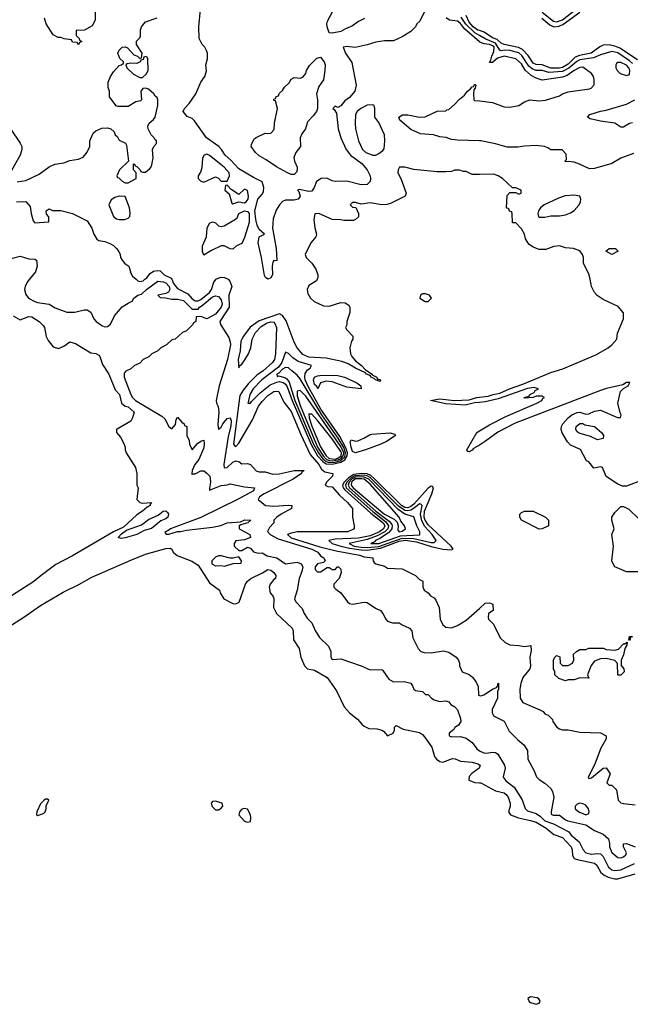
# Model space of a CAD drawing. Header units: inches. Extents: x 2668334 to 2765628, y 828034 to 955234.
# Tile 5 of 218: x 2686847 to 2691036, y 845031 to 851779. Entities that reach past the tile are written whole.
import ezdxf

# ---------------------------------------------------------------- set-up
doc = ezdxf.new("R2010")
doc.units = ezdxf.units.IN
doc.header["$MEASUREMENT"] = 0
for name, color, linetype in [('C6884', 7, 'Continuous'), ('C6885', 7, 'Continuous'), ('C6894', 7, 'Continuous'), ('C6895', 7, 'Continuous')]:
    doc.layers.add(name, color=color, linetype=linetype)

msp = doc.modelspace()

# ---------------------------------------------------------------- linework, layer by layer
at = {"layer": 'C6884', "color": 4}
for points, elevation in [([(2686914.3, 850000), (2686898.7, 849981.3), (2686883.8, 849950), (2686880.4, 849930), (2686890, 849896), (2686907.7, 849870), (2686950, 849847.3), (2686970, 849840.7), (2687050, 849830.4), (2687090, 849803.8), (2687170, 849774.9), (2687225.1, 849774.9), (2687290, 849790.6), (2687310.6, 849790.6), (2687333.7, 849773.7), (2687354.8, 849730), (2687371, 849710), (2687410, 849682.8), (2687430, 849674.8), (2687450, 849676), (2687470, 849691.3), (2687498, 849750), (2687549.7, 849810.3), (2687590, 849837.3), (2687618, 849850), (2687628.7, 849870), (2687658, 849890), (2687682, 849898), (2687717.2, 849930), (2687793.4, 849986.6), (2687830, 849983.6), (2687850, 849975.2), (2687872.4, 849950), (2687875.8, 849930), (2687868.1, 849911.9), (2687850, 849902), (2687794, 849890), (2687810, 849874), (2687847.3, 849872.7), (2687890, 849862.8), (2687930, 849862.8), (2687970, 849854), (2688030, 849796), (2688070, 849796), (2688079.3, 849810), (2688099.5, 849820.5), (2688170, 849878.7), (2688190, 849885.5), (2688210, 849882), (2688230, 849858.8), (2688235.6, 849830), (2688228.4, 849810), (2688190, 849760.7), (2688130, 849728), (2688090, 849746), (2688058, 849742), (2688054, 849710), (2688038, 849702), (2688034, 849690), (2687990, 849646), (2687963.6, 849636.4), (2687914, 849590), (2687890, 849586), (2687854, 849550), (2687814, 849530), (2687794, 849510), (2687754, 849490), (2687731.6, 849468.4), (2687694, 849450), (2687670, 849426), (2687634, 849410), (2687610, 849386), (2687574, 849370), (2687563.6, 849356.4), (2687562.8, 849330), (2687610, 849211), (2687620.4, 849190), (2687640.5, 849170), (2687822, 849062), (2687842.5, 849042.5), (2687870, 848992), (2687890, 848974), (2687916.4, 849003.6), (2687920.4, 849039.6), (2687930, 849054), (2687959.6, 849019.6), (2687974, 849010), (2687978, 848998), (2687994, 848990), (2687994, 848930), (2688010, 848894), (2688011.3, 848870), (2688030, 848832), (2688066.2, 848873.8), (2688090, 848890.8), (2688110, 848898), (2688113.4, 848873.4), (2688110, 848845.2), (2688074.9, 848765.1), (2688047.7, 848730), (2688030.8, 848690), (2688027.3, 848667.3), (2688030, 848662), (2688034, 848666), (2688050, 848665.5), (2688090, 848687.7), (2688110, 848686.8), (2688130.6, 848670.6), (2688150.4, 848650.4), (2688154.4, 848634.4), (2688156.4, 848610), (2688148.3, 848568.3), (2688150, 848554), (2688230, 848586.4), (2688269.1, 848590.9), (2688290, 848598), (2688390, 848576.4), (2688458, 848570), (2688450.6, 848550), (2688340.5, 848490), (2688090, 848367.8), (2687882, 848290), (2687863.5, 848276.5), (2687844.7, 848270), (2687843.6, 848263.6), (2687852.7, 848252.7), (2687870, 848252), (2687930, 848272), (2687950, 848271.3), (2687990, 848280.7), (2688170, 848301.6), (2688227.5, 848312.5), (2688270, 848330.4), (2688361.2, 848338.8), (2688390.5, 848350.5), (2688432, 848350), (2688412, 848330), (2688362.8, 848317.2), (2688352, 848310), (2688351.3, 848290), (2688424.7, 848250), (2688430.7, 848229.3), (2688390, 848214), (2688330, 848208), (2688318, 848190), (2688318, 848170), (2688350, 848142), (2688370, 848142), (2688410, 848164.7), (2688430, 848158), (2688450, 848131.3), (2688482.8, 848122.8), (2688510, 848126), (2688544.4, 848104.4), (2688610.4, 848090.4), (2688670, 848050.6), (2688750, 848062), (2688778, 848050), (2688788.4, 848030), (2688782.4, 847997.6), (2688764.9, 847950), (2688751, 847870), (2688732, 847810), (2688742, 847790), (2688783.5, 847743.5), (2688797.3, 847710), (2688818.5, 847678.5), (2688850, 847644.7), (2688872.7, 847592.7), (2688904.5, 847544.5), (2688965.4, 847485.4), (2688982, 847450), (2688982, 847410), (2688990, 847394), (2689050, 847398), (2689190, 847350.7), (2689250, 847322.8), (2689330, 847324.7), (2689338.8, 847318.8), (2689379.6, 847259.6), (2689410, 847242), (2689483.6, 847243.6), (2689530, 847231), (2689544.7, 847210), (2689551.1, 847191.1), (2689561, 847181), (2689610, 847174), (2689630, 847154), (2689650, 847154), (2689672, 847130), (2689690, 847118), (2689727.1, 847107.1), (2689770, 847111.3), (2689790, 847104.7), (2689805.2, 847085.2), (2689832, 847070), (2689851.3, 847050), (2689871.3, 846990), (2689872, 846970), (2689856.9, 846943.1), (2689831.6, 846928.4), (2689824.7, 846915.3), (2689794, 846890), (2689794, 846870), (2689810, 846864.7), (2689870, 846866), (2689910, 846856), (2689950, 846826), (2689982.8, 846782.8), (2690000, 846769.2)], 8), ([(2687646.3, 850000), (2687658, 849990), (2687670, 849985.5), (2687692.7, 849990), (2687705.6, 850000)], 12), ([(2687889.4, 850000), (2687902.3, 849970), (2687930, 849937.4), (2688000.7, 849900.7), (2688030, 849866), (2688050, 849851.6), (2688070, 849852.6), (2688090, 849860.7), (2688148.2, 849910), (2688163.5, 849930), (2688179.1, 849980.9), (2688194.3, 850000)], 12), ([(2688276.8, 850000), (2688278.9, 849998.9), (2688287.7, 849987.8), (2688301.6, 849950), (2688281.6, 849890), (2688284.9, 849810), (2688220.5, 849710), (2688223.8, 849690), (2688280.8, 849600.8), (2688291.1, 849571.1), (2688292.6, 849550), (2688271.7, 849450), (2688214.4, 849270), (2688194.8, 849170), (2688196, 849150), (2688207.3, 849127.3), (2688212.7, 849090), (2688205.8, 849005.8), (2688210, 848972), (2688230, 848986), (2688241.2, 849010), (2688270, 849046.8), (2688290, 849050.7), (2688297, 849030), (2688294.4, 848994.4), (2688278, 848922), (2688247.2, 848730), (2688248.5, 848708.5), (2688270, 848710.7), (2688310, 848746), (2688330, 848755.5), (2688350, 848750.8), (2688370, 848734.8), (2688410, 848737.3), (2688430.4, 848730.4), (2688470, 848686.8), (2688490, 848681), (2688530, 848681), (2688583.8, 848663.8), (2688626, 848666), (2688729.7, 848690.3), (2688798, 848690), (2688782, 848678), (2688780.7, 848670), (2688723, 848630), (2688522.8, 848530), (2688491.3, 848510), (2688482, 848490), (2688534, 848450), (2688590, 848444.4), (2688690, 848453), (2688714, 848450), (2688711.3, 848430), (2688641, 848390), (2688611, 848370), (2688591, 848350), (2688591.3, 848330), (2688560.9, 848299.1), (2688547.9, 848272.1), (2688565.5, 848250), (2688620.4, 848220.4), (2688850.7, 848150), (2688891, 848130), (2688910, 848104.7), (2688934, 848090), (2688942, 848070), (2688930, 848058), (2688890, 848049), (2688874.8, 848030), (2688874.8, 848010), (2688890, 847994.8), (2688910, 847994.8), (2688956.4, 848023.6), (2688970, 848024.7), (2688990, 848012), (2689010, 848012), (2689028, 848030), (2689034, 848030), (2689050, 848014), (2689051, 847990), (2689038, 847950), (2689002, 847910), (2689002, 847890), (2689015.3, 847875.3), (2689050.7, 847850.7), (2689096, 847790), (2689110, 847778.8), (2689130, 847774), (2689210, 847786), (2689230, 847784.7), (2689286.8, 847746.8), (2689322, 847730), (2689338, 847710), (2689358, 847670), (2689370, 847658), (2689405.4, 847645.4), (2689450, 847644.7), (2689471.1, 847631.1), (2689522, 847610), (2689536, 847590), (2689543.6, 847543.6), (2689580.7, 847470), (2689598, 847450), (2689621.6, 847441.6), (2689670, 847439.1), (2689754.4, 847454.4), (2689790, 847444.7), (2689842, 847410), (2689858, 847390), (2689864.7, 847370), (2689864.7, 847350), (2689882, 847310), (2689930, 847291.3), (2689953.2, 847273.2), (2689978.5, 847238.5), (2689991, 847210), (2689994, 847150), (2690000, 847148)], 12), ([(2688887, 850000), (2688882, 849990), (2688830, 849958), (2688818, 849930), (2688823.5, 849903.5), (2688841, 849870), (2688867.9, 849847.9), (2688930, 849818.8), (2688970, 849816), (2689050, 849842), (2689079.6, 849839.6), (2689103.6, 849823.6), (2689112, 849810), (2689111.6, 849771.6), (2689091.3, 849710), (2689091.3, 849688.7), (2689082, 849670), (2689090, 849654), (2689132, 849610), (2689132, 849590), (2689123.6, 849576.4), (2689111, 849530), (2689116, 849490), (2689126, 849470), (2689150, 849441), (2689190.8, 849410), (2689219.8, 849379.8), (2689264.7, 849350), (2689264.7, 849344.7), (2689296, 849330), (2689298, 849318), (2689322, 849310), (2689319.6, 849300.4), (2689288.7, 849310), (2689279.3, 849319.3), (2689255.3, 849330), (2689255.3, 849335.3), (2689243.2, 849343.2), (2689225.2, 849350), (2689219.5, 849359.5), (2689150, 849389.7), (2689100.8, 849420.8), (2689057, 849437), (2688950, 849459.4), (2688830, 849466.9), (2688790, 849484), (2688749.8, 849530), (2688729.8, 849570), (2688674.4, 849714.4), (2688650, 849752.7), (2688630, 849762.7), (2688490, 849715.6), (2688428.8, 849671.2), (2688381, 849610), (2688370.8, 849590), (2688364.9, 849575.1), (2688359.3, 849510), (2688345.5, 849450), (2688350, 849394), (2688354, 849406), (2688370, 849418), (2688391.7, 849448.3), (2688416, 849490), (2688433.2, 849530), (2688440.9, 849590), (2688464.2, 849635.8), (2688504.2, 849675.8), (2688541, 849699), (2688570, 849708.2), (2688590, 849705.5), (2688597.7, 849697.8), (2688609, 849669), (2688600.7, 849490), (2688594.7, 849450), (2688582, 849430), (2688515.8, 849370), (2688475.9, 849344.1), (2688415.3, 849284.7), (2688379.5, 849240.5), (2688357.3, 849202.7), (2688314, 848870), (2688319.8, 848859.8), (2688330, 848854), (2688350, 848876.3), (2688443.3, 849036.7), (2688485.3, 849130), (2688510, 849163.1), (2688550, 849203.1), (2688589.5, 849230), (2688610, 849233.7), (2688624.7, 849230), (2688658, 849158), (2688710, 849093.4), (2688775.3, 848935.3), (2688839.4, 848799.4), (2688899.8, 848730), (2688917.6, 848697.6), (2688939.6, 848679.6), (2688994, 848670), (2688992, 848650), (2688952, 848610), (2688942, 848590), (2688959.6, 848579.6), (2688990, 848578), (2689039.9, 848519.9), (2689096.3, 848470), (2689130.6, 848430), (2689130.8, 848370), (2689141, 848310), (2689141, 848290), (2689098, 848270), (2688751.4, 848268.6), (2688701.8, 848258.2), (2688684, 848250), (2688710, 848228.3), (2688905.8, 848165.8), (2689017.8, 848137.8), (2689178.8, 848110), (2689210, 848098.4), (2689270, 848091), (2689271.3, 848070), (2689278, 848058), (2689290.8, 848050.8), (2689350, 848034.8), (2689370, 848021), (2689470, 848016.3), (2689562, 847970), (2689590, 847942), (2689611.3, 847930), (2689611.6, 847891.6), (2689622, 847870), (2689650, 847851.3), (2689666, 847830), (2689690, 847816), (2689701.4, 847801.4), (2689724, 847750), (2689730.8, 847670), (2689750, 847631.3), (2689770, 847614.8), (2689810, 847610.8), (2689850, 847626.8), (2689910, 847662.8), (2690000, 847743.4)], 16), ([(2686801, 849750), (2686850, 849722), (2686910, 849744.9), (2686930, 849742), (2686981, 849710), (2687010, 849682), (2687016, 849670), (2687027.3, 849607.3), (2687041.4, 849581.4), (2687076.9, 849536.9), (2687114, 849526), (2687150, 849542), (2687190.7, 849570.7), (2687230, 849558.8), (2687335.3, 849495.3), (2687370, 849490.7), (2687390, 849478.8), (2687397.3, 849470), (2687415.5, 849415.5), (2687459.1, 849350), (2687502.5, 849242.5), (2687530.7, 849210), (2687546, 849150), (2687570.7, 849130.7), (2687590, 849126), (2687632, 849090), (2687621, 849050), (2687610, 849028.7), (2687512, 848970), (2687512, 848950), (2687537.3, 848917.3), (2687558, 848878), (2687570.8, 848850), (2687571, 848831), (2687578, 848810), (2687641, 848710), (2687651, 848670), (2687651, 848590), (2687658.8, 848570), (2687651.3, 848490), (2687670.8, 848470.8), (2687690, 848466), (2687752, 848470), (2687742, 848458), (2687742, 848450), (2687721.4, 848438.6), (2687690.3, 848409.7), (2687650, 848386.6), (2687558.3, 848301.7), (2687491.3, 848270), (2687210, 848103.5), (2687095.8, 848044.2), (2687002.7, 847977.3), (2686936.8, 847923.2), (2686790.6, 847830)], 4), ([(2690000, 849155.8), (2689967.7, 849152.3), (2689902, 849138), (2689770, 849146.6), (2689666, 849170), (2689730, 849180.7), (2689830.3, 849170.3), (2689930, 849174.9), (2689982, 849190), (2690000, 849191.9)], 16), ([(2690000, 848864.2), (2689960.4, 848839.6), (2689950, 848828.5), (2689930, 848818), (2689920.1, 848820.1), (2689913.2, 848830), (2689982, 848950), (2690000, 848960.6)], 16), ([(2686702.8, 847577.2), (2686875.8, 847684.2), (2686990, 847765.3), (2687144.5, 847855.5), (2687252.5, 847907.5), (2687342, 847958), (2687610, 848075.6), (2687710, 848116.5), (2687850, 848155.8), (2687878, 848158), (2687890.7, 848150.7), (2687900.4, 848130), (2687926.6, 848106.6), (2688027.3, 848067.3), (2688070, 848040.5), (2688150, 847920.7), (2688218, 847870), (2688221, 847850), (2688247.3, 847810), (2688310, 847777.1), (2688330, 847775.5), (2688352.3, 847787.8), (2688395.1, 847910), (2688408.7, 847931.3), (2688432.3, 847950), (2688513, 847987), (2688550, 848011), (2688570, 848006), (2688590.8, 847990), (2688604.7, 847970), (2688602, 847950), (2688590, 847942), (2688566, 847910), (2688558.8, 847890), (2688564.7, 847850), (2688585.4, 847825.4), (2688590.7, 847810.7), (2688587.7, 847750), (2688609, 847709), (2688715.5, 847610), (2688722, 847590), (2688726, 847530), (2688764.7, 847470), (2688776, 847410), (2688801, 847350), (2688822, 847330), (2688870, 847320.7), (2688956.3, 847270), (2689020.5, 847180.5), (2689073.4, 847070), (2689110, 847028), (2689164.4, 846984.4), (2689193.4, 846950), (2689210, 846937.1), (2689242.3, 846922.3), (2689299.5, 846919.5), (2689330.7, 846910.7), (2689342.8, 846902.8), (2689370, 846871.3), (2689408, 846890), (2689418, 846910), (2689418, 846930), (2689430, 846942), (2689476.3, 846916.3), (2689590, 846893.4), (2689610, 846880.7), (2689623.9, 846863.9), (2689673, 846793), (2689692.7, 846730), (2689706, 846710), (2689730, 846694.4), (2689750, 846690.4), (2689815.6, 846715.6), (2689833.5, 846713.5), (2689870, 846698), (2689950.3, 846690.4), (2689990, 846678.8), (2690000, 846672.8)], 4), ([(2690000, 846656), (2689998, 846650), (2689947.5, 846612.5), (2689930, 846592.7), (2689927.2, 846567.2), (2689970, 846550.5), (2690000, 846548.6)], 4)]:
    msp.add_lwpolyline(points, dxfattribs=dict(at, elevation=elevation))
for points, elevation in [([(2689630, 849900.9), (2689610, 849899.3), (2689596, 849890), (2689591.3, 849870), (2689628.5, 849848.5), (2689650, 849847.7), (2689672.3, 849870), (2689659, 849890)], 24), ([(2688670, 849500.9), (2688645.1, 849430), (2688623, 849397), (2688508.1, 849310), (2688449.5, 849250), (2688426.1, 849210), (2688415.8, 849170), (2688417.5, 849162.5), (2688411.6, 849151.6), (2688430, 849150.5), (2688436.5, 849163.5), (2688497.2, 849222.8), (2688564, 849276), (2688610, 849295.8), (2688630, 849298.5), (2688653.1, 849293.1), (2688670, 849280.2), (2688681.8, 849261.8), (2688716.8, 849170), (2688846.8, 848866.8), (2688890.6, 848790.6), (2688928.8, 848748.8), (2688950, 848736), (2688990, 848733.3), (2689050, 848746.2), (2689076.5, 848763.5), (2689093.6, 848790), (2689095.4, 848810), (2689084.6, 848844.6), (2689042.2, 848922.2), (2688912.8, 849110), (2688824.9, 849264.9), (2688805.9, 849310), (2688802.2, 849330), (2688805.6, 849354.4), (2688821.7, 849378.3), (2688839.5, 849390), (2688849, 849410), (2688756.2, 849436.2), (2688720.5, 849460.5), (2688690, 849492)], 24), ([(2688670, 849396.2), (2688650, 849383.6), (2688624.5, 849355.5), (2688610.8, 849350), (2688612.7, 849332.7), (2688622, 849338), (2688666.5, 849326.5), (2688678.5, 849318.5), (2688695.4, 849295.4), (2688735.1, 849170), (2688862.7, 848870), (2688895.8, 848810), (2688926.5, 848770), (2688950, 848750.1), (2688970, 848744.4), (2689010, 848746.1), (2689050, 848758.5), (2689076.5, 848783.5), (2689082.6, 848810), (2689070, 848846.3), (2689031, 848911), (2688918.7, 849070), (2688770, 849317.6), (2688750, 849342), (2688713.6, 849373.6), (2688690, 849392)], 28), ([(2689190, 849249.2), (2689090, 849259.5), (2688990, 849297), (2688950, 849302.7), (2688910.7, 849289.3), (2688891.1, 849248.9), (2688884.9, 849264.9), (2688870, 849279.3), (2688862.6, 849310), (2688868.4, 849330), (2688890, 849338.9), (2688922.4, 849342.4), (2689030, 849340.3), (2689074, 849330), (2689158.8, 849290), (2689186, 849270)], 16), ([(2688770, 849237), (2688750, 849233.2), (2688750, 849201), (2688770, 849135.8), (2688890.1, 848850), (2688928.7, 848790), (2688950, 848766.4), (2688970, 848757.3), (2688990, 848755.7), (2689030, 848761.5), (2689049.9, 848770), (2689066.8, 848790), (2689070.2, 848810.2), (2689050, 848854), (2688810, 849198)], 32), ([(2688830, 849078), (2688832.7, 849050), (2688850, 848992.7), (2688910, 848851.4), (2688949.1, 848790), (2688970, 848771.9), (2689010, 848768.1), (2689030, 848774.1), (2689051.1, 848790), (2689053.7, 848810), (2689050, 848820.4), (2688990, 848906.4), (2688890, 849032.6), (2688850, 849076.2), (2688834.6, 849074.6)], 36), ([(2689150, 848809.7), (2689130, 848820.5), (2689119.8, 848850), (2689113.6, 848886.4), (2689121.2, 848898.8), (2689150, 848890.7), (2689166.3, 848893.7), (2689208, 848910), (2689250, 848936), (2689262, 848938), (2689387.7, 848947.7), (2689418, 848938), (2689424.7, 848930), (2689367.3, 848890), (2689324, 848870), (2689218.8, 848830)], 16), ([(2689189.9, 848669.9), (2689138, 848662.1), (2689101.6, 848638.4), (2689072, 848610), (2689062.3, 848590), (2689066.9, 848570), (2689077.3, 848557.3), (2689256.7, 848396.7), (2689340.2, 848330), (2689351.5, 848310), (2689343, 848290), (2689315.9, 848270), (2689250, 848242.7), (2689170, 848224.8), (2689010, 848219), (2688966.8, 848210), (2688990.4, 848190), (2689050.4, 848170), (2689110, 848156.9), (2689190, 848145.1), (2689230, 848144.5), (2689322.3, 848157.7), (2689450, 848206), (2689491.9, 848211.9), (2689570, 848199.9), (2689670, 848167.8), (2689750, 848149.4), (2689810, 848144.9), (2689821.2, 848150), (2689807.6, 848170), (2689650, 848318), (2689629.1, 848349.1), (2689621.6, 848370), (2689623.4, 848410), (2689674.2, 848530), (2689684.5, 848570), (2689679.3, 848579.3), (2689670, 848582.9), (2689650, 848568), (2689550, 848458.7), (2689530, 848442.4), (2689510, 848434.2), (2689490, 848436.2), (2689465.7, 848450), (2689277.3, 848637.3), (2689255.2, 848655.2), (2689230, 848667.4)], 24), ([(2689210, 848657.9), (2689146.5, 848653.5), (2689120.7, 848639.3), (2689090.9, 848610), (2689081.3, 848590), (2689087.5, 848570), (2689268.6, 848408.6), (2689358.4, 848338.4), (2689377.6, 848310), (2689371.5, 848290), (2689350.9, 848270), (2689299.1, 848240.9), (2689230, 848215.7), (2689106.8, 848190), (2689140.7, 848170), (2689190, 848163.3), (2689230, 848161.2), (2689310, 848169.3), (2689470, 848225.9), (2689550, 848222.5), (2689670, 848195.3), (2689690, 848195.5), (2689702.9, 848210), (2689677.3, 848250), (2689626.3, 848306.3), (2689604.4, 848344.4), (2689596.1, 848390), (2689607, 848450), (2689599.7, 848459.7), (2689590, 848461.3), (2689562.5, 848437.5), (2689530, 848417.4), (2689510, 848412.5), (2689490, 848415.4), (2689445, 848445), (2689250, 848641), (2689230, 848652.8)], 28), ([(2689205.1, 848645.1), (2689150, 848643.4), (2689127.7, 848632.3), (2689106.5, 848610), (2689099.9, 848590), (2689108.5, 848570), (2689290, 848411.8), (2689382.5, 848342.5), (2689399.7, 848319.7), (2689403, 848310), (2689398.7, 848290), (2689377.1, 848262.9), (2689317.3, 848222.7), (2689286.7, 848210), (2689279.7, 848200.3), (2689256, 848190), (2689310, 848188.6), (2689459, 848241), (2689590.9, 848249.1), (2689591.6, 848270), (2689571, 848311), (2689550, 848372.7), (2689490, 848391.2), (2689442.7, 848422.7), (2689241.1, 848630)], 32), ([(2689192.9, 848632.9), (2689150, 848631.9), (2689130, 848617.1), (2689123.6, 848610), (2689120.4, 848590), (2689133.9, 848570), (2689323.5, 848410), (2689350.3, 848390), (2689415.4, 848355.4), (2689436.4, 848336.4), (2689443.1, 848310), (2689441.3, 848281.3), (2689450, 848269.1), (2689470, 848273.4), (2689492.3, 848290), (2689486, 848310), (2689462.5, 848342.5), (2689449.3, 848370), (2689250, 848596.2), (2689210, 848629.2)], 36), ([(2687542.5, 848222.5), (2687522, 848230), (2687544.5, 848255.5), (2687580.1, 848279.9), (2687683.3, 848316.7), (2687730, 848353), (2687795.9, 848384.1), (2687830, 848410.4), (2687850, 848413), (2687861.1, 848401.1), (2687867.3, 848390), (2687862.8, 848370), (2687850, 848359.3), (2687815.9, 848344.1), (2687750, 848292.7), (2687701.3, 848278.7), (2687650.8, 848250), (2687570, 848226.9)], 4), ([(2688230, 848104), (2688210, 848104), (2688190, 848095.3), (2688166, 848070), (2688166, 848050), (2688190, 848036), (2688230, 848038.8), (2688250, 848034.8), (2688290, 848046), (2688311.6, 848051.6), (2688366, 848054), (2688368, 848070), (2688350, 848098), (2688311.3, 848088.7), (2688290, 848088.7)], 8), ([(2687038, 846438), (2687023.6, 846436.4), (2687014, 846430), (2686990, 846406), (2686964.7, 846350), (2686962, 846330), (2686970, 846324.7), (2687010, 846338), (2687022, 846350), (2687028.7, 846370), (2687028, 846392), (2687046, 846430)], 4), ([(2688190, 846422.7), (2688170, 846422), (2688161, 846410), (2688166.2, 846386.2), (2688190, 846364), (2688210, 846362.8), (2688230, 846376), (2688241.2, 846390), (2688235.3, 846410)], 4), ([(2688390, 846373.2), (2688370, 846369), (2688354.8, 846350), (2688350.8, 846330), (2688390, 846287.3), (2688410, 846278.8), (2688430, 846284.7), (2688433.2, 846310), (2688429.2, 846330), (2688410, 846368.7)], 4)]:
    msp.add_lwpolyline(points, close=True, dxfattribs=dict(at, elevation=elevation))
at = {"layer": 'C6885', "color": 4}
for points, elevation in [([(2689212.5, 851787.5), (2689170, 851766), (2689130, 851737.2), (2689082.5, 851717.5), (2689050, 851697.2), (2688990, 851686.6), (2688970, 851689), (2688955.1, 851730), (2688952.7, 851750), (2688958, 851770), (2689030, 851902)], 8), ([(2687364.7, 851830), (2687363.6, 851776.4), (2687343.6, 851736.4), (2687291.6, 851708.4), (2687234, 851706), (2687234, 851670), (2687254, 851650), (2687258, 851638), (2687272, 851630), (2687258, 851622), (2687250, 851606), (2687242, 851622), (2687210, 851626), (2687202, 851642), (2687152.7, 851647.3), (2687130, 851658), (2687110, 851658), (2687076.4, 851676.4), (2687028.7, 851750), (2687018, 851790)], 16), ([(2689622, 851830), (2689592, 851770), (2689572, 851750), (2689562, 851730), (2689530, 851698), (2689470, 851662), (2689410, 851635.3), (2689350, 851634), (2689290, 851625.2), (2689230, 851606), (2689148.4, 851588.4), (2689090, 851595.3), (2689064.7, 851590), (2689082, 851550), (2689126.4, 851486.4), (2689156, 851330), (2689146, 851290), (2689110, 851245.2), (2689078, 851222), (2689050, 851188.7), (2689030, 851178), (2689010, 851186), (2688994, 851170), (2689003.6, 851163.6), (2689019.6, 851139.6), (2689030.6, 851030), (2689050.6, 850970), (2689086.4, 850890), (2689115.5, 850850), (2689193, 850793), (2689230.3, 850750.3), (2689250.7, 850710), (2689254, 850690), (2689250.7, 850670), (2689230, 850649.5), (2689190, 850647.3), (2689090, 850672.7), (2689010, 850669.2), (2688990, 850674), (2688952.7, 850692.7), (2688914, 850690), (2688882, 850670), (2688866, 850630), (2688850, 850604), (2688830, 850600.9), (2688764.9, 850615.1), (2688752, 850610), (2688761, 850601), (2688770.8, 850570), (2688758, 850550), (2688730, 850542.7), (2688670, 850542), (2688650, 850533.2), (2688628.8, 850511.2), (2688605.7, 850474.3), (2688584.7, 850415.3), (2688582, 850350), (2688606, 850210), (2688610.8, 850130), (2688610, 850126), (2688590, 850128), (2688582.8, 850117.2), (2688578.8, 850090), (2688580.7, 850030), (2688570, 850009), (2688550, 850001.2), (2688532.7, 850012.7), (2688526.6, 850026.6), (2688506.6, 850150), (2688483.7, 850250), (2688489.4, 850290.6), (2688526, 850310), (2688490, 850342), (2688476, 850370), (2688466, 850410), (2688459.5, 850470), (2688481.3, 850550), (2688513.5, 850586.5), (2688519.1, 850600.9), (2688521.3, 850630), (2688510, 850669), (2688450, 850697), (2688350, 850756), (2688296.2, 850816.2), (2688257, 850850), (2688232.3, 850890), (2688212.7, 850910), (2688129.3, 850970), (2688046.6, 851086.6), (2688030, 851100.9), (2687996.5, 851116.5), (2687969, 851150), (2687978, 851170), (2688010, 851204.7), (2688054, 851270), (2688089.2, 851350), (2688117.2, 851390), (2688128.9, 851428.9), (2688124, 851470), (2688135.3, 851510), (2688135.3, 851550), (2688128.9, 851568.9), (2688118, 851590), (2688098, 851610), (2688078, 851650), (2688075.3, 851730), (2688088, 851850)], 12), ([(2686830, 850667.7), (2686890, 850676.3), (2686980.2, 850719.8), (2687050, 850771), (2687088, 850790), (2687150, 850797.3), (2687190, 850813.4), (2687250, 850822.8), (2687283.1, 850836.9), (2687308.9, 850871.1), (2687328.7, 850910), (2687329, 850950), (2687350, 851002), (2687370, 851018), (2687410, 851036), (2687450, 851038), (2687471.1, 851031.1), (2687494, 851010), (2687502, 850990), (2687516.9, 850976.9), (2687530, 850954), (2687572.7, 850932.7), (2687579.6, 850919.6), (2687594, 850810), (2687532, 850750), (2687514, 850710), (2687518, 850698), (2687530, 850694), (2687550, 850672), (2687570, 850662), (2687590, 850662), (2687646, 850690), (2687646, 850730), (2687628, 850750), (2687628, 850792), (2687634, 850790), (2687638, 850778), (2687650, 850774), (2687674, 850750), (2687678, 850738), (2687690, 850734), (2687710, 850734), (2687740.4, 850759.6), (2687750, 850774), (2687762, 850830), (2687758, 850890), (2687766, 850910), (2687786, 850930), (2687786, 850950), (2687775.3, 850955.3), (2687768.7, 850970), (2687749.4, 850989.4), (2687729.2, 851030), (2687725.2, 851050), (2687734, 851070), (2687764.8, 851095.2), (2687776, 851110), (2687794, 851190), (2687795.3, 851230), (2687790, 851246), (2687775.3, 851255.3), (2687768, 851270), (2687730, 851302), (2687710, 851308.7), (2687691.6, 851308.4), (2687678, 851290), (2687682, 851230), (2687676, 851224), (2687643.5, 851216.5), (2687590, 851185.2), (2687523.1, 851183.1), (2687508.9, 851188.9), (2687462, 851250), (2687462, 851290), (2687454.6, 851314.6), (2687454, 851350), (2687469.5, 851390.5), (2687490, 851422), (2687530, 851464.7), (2687546, 851470), (2687558, 851482), (2687558, 851490), (2687532.9, 851512.9), (2687519, 851550), (2687529.4, 851570.6), (2687550, 851591.3), (2687570, 851592), (2687585.4, 851585.4), (2687630, 851538), (2687654, 851530), (2687670, 851514), (2687682, 851518), (2687688, 851550), (2687648, 851610), (2687648.4, 851631.6), (2687670, 851654), (2687674.6, 851665.4), (2687675.3, 851710), (2687682, 851730), (2687710, 851764.7), (2687788.9, 851791.1)], 16), ([(2690000, 851628.2), (2689897.4, 851717.5), (2689870, 851752.8), (2689850, 851769.6), (2689795.5, 851775.5), (2689772.7, 851792.7)], 12), ([(2690000, 851670.9), (2689969.1, 851689.1), (2689907.8, 851747.8), (2689876, 851796)], 8), ([(2690000, 851703.9), (2689990, 851707.2), (2689958.5, 851730), (2689930, 851762.6), (2689908.5, 851808.5)], 4), ([(2690000, 850949.3), (2689850, 850954), (2689810, 850959), (2689772.5, 850972.5), (2689730, 850977), (2689686, 850990), (2689596.4, 850996.4), (2689530, 851026), (2689454, 851090), (2689448.7, 851110), (2689473.2, 851126.8), (2689510, 851126.8), (2689590, 851112), (2689627.3, 851112.7), (2689710, 851152), (2689770, 851154), (2689778, 851162), (2689790, 851164.7), (2689830, 851197.3), (2689864.8, 851235.3), (2689897.6, 851262.4), (2689918, 851290), (2689937.7, 851302.3), (2689950, 851318.8), (2689959.3, 851320.7), (2689970, 851338), (2689974.8, 851330), (2689970.4, 851309.6), (2689961.6, 851298.4), (2689959.3, 851270), (2689962, 851230), (2689966.4, 851226.4), (2690000, 851222.2)], 12), ([(2686784.7, 851030), (2686850, 850932), (2686861, 850910), (2686861, 850890), (2686850.5, 850849.5), (2686771, 850710)], 16), ([(2690000, 850718.8), (2689950, 850718), (2689910, 850738), (2689890, 850738), (2689867.3, 850747.3), (2689830, 850748), (2689810, 850738), (2689770, 850735.3), (2689710, 850737.2), (2689550, 850753.2), (2689490, 850768.7), (2689452, 850768), (2689442, 850750), (2689441, 850730), (2689461, 850690), (2689498, 850590), (2689492, 850570), (2689390, 850519), (2689366.4, 850513.6), (2689330, 850509.3), (2689250, 850524), (2689190, 850515.3), (2689150, 850526), (2689130, 850526), (2689114, 850510), (2689130, 850494), (2689152.7, 850492.7), (2689171.3, 850450), (2689170.9, 850429.1), (2689151.1, 850408.9), (2689136.9, 850403.1), (2689070, 850402), (2689050, 850408), (2688990, 850409), (2688898, 850450), (2688871.3, 850448.7), (2688864.7, 850410), (2688871.6, 850351.6), (2688882, 850310), (2688878, 850290), (2688844.7, 850250), (2688804.7, 850170), (2688811.3, 850150), (2688851.3, 850110), (2688878, 850070), (2688892, 850030), (2688892, 850010), (2688887, 850000)], 16), ([(2686826, 850530), (2686890, 850532), (2686919.6, 850499.6), (2686924.7, 850450), (2686939.8, 850399.8), (2686950, 850386), (2687046, 850394), (2687047.3, 850427.3), (2687030, 850446), (2687028.7, 850470), (2687050, 850482), (2687071.6, 850471.6), (2687130, 850471), (2687210, 850451), (2687310, 850401), (2687342.8, 850350), (2687354.8, 850310), (2687375.3, 850275.3), (2687390, 850264.7), (2687430, 850258.8), (2687465.2, 850245.2), (2687490, 850230.8), (2687511, 850210), (2687526.8, 850190), (2687536, 850170), (2687538.8, 850150), (2687550.8, 850130), (2687568.3, 850108.3), (2687594.8, 850090), (2687610, 850042), (2687621.4, 850021.4), (2687646.3, 850000)], 12), ([(2686770, 850138), (2686850, 850158), (2686910, 850141), (2686950, 850138), (2686962, 850130), (2686966, 850090), (2686956, 850050), (2686914.3, 850000)], 8), ([(2687705.6, 850000), (2687718.4, 850010), (2687741.2, 850038.8), (2687765.1, 850054.9), (2687790, 850061.3), (2687810, 850058), (2687838.8, 850030), (2687886.6, 850006.6), (2687889.4, 850000)], 12), ([(2688194.3, 850000), (2688196.9, 850003.1), (2688230, 850015.3), (2688252.9, 850012.9), (2688276.8, 850000)], 12)]:
    msp.add_lwpolyline(points, dxfattribs=dict(at, elevation=elevation))
for points, elevation in [([(2687710, 851526), (2687698, 851522), (2687692.7, 851507.3), (2687678, 851502), (2687674, 851490), (2687650, 851478), (2687610, 851482), (2687583.6, 851476.4), (2687574, 851470), (2687582, 851450), (2687626.4, 851406.4), (2687670, 851382), (2687690, 851382), (2687714.6, 851405.4), (2687728.7, 851430), (2687726, 851510), (2687722, 851522)], 16), ([(2688710, 850717.2), (2688684, 850730), (2688609.3, 850770), (2688538.3, 850818.3), (2688490, 850845.1), (2688463.7, 850870), (2688435.3, 850910), (2688436.4, 850923.6), (2688456.4, 850963.6), (2688468.4, 850971.6), (2688530, 851002), (2688550, 850998), (2688570, 851002), (2688592.9, 851027.1), (2688595.3, 851070), (2688615.3, 851170), (2688602, 851222), (2688590, 851226), (2688590, 851234), (2688602, 851238), (2688607.3, 851252.7), (2688622, 851258), (2688627.3, 851272.7), (2688650, 851294), (2688663.1, 851316.9), (2688694.6, 851345.4), (2688710, 851372), (2688730, 851382), (2688770, 851378), (2688790, 851384.7), (2688808.7, 851410), (2688813.2, 851430), (2688834.5, 851465.5), (2688885.3, 851514.7), (2688910, 851522.8), (2688936.3, 851490), (2688942.8, 851470), (2688941, 851430), (2688930, 851366), (2688899.8, 851320.2), (2688882.8, 851270), (2688890.6, 851230), (2688890.7, 851170), (2688882.8, 851150), (2688859.9, 851120.1), (2688820.4, 851079.6), (2688807.3, 851030), (2688783.1, 850996.9), (2688770.5, 850970), (2688774, 850910), (2688741, 850870), (2688726.4, 850833.6), (2688731, 850810), (2688750.9, 850769.1), (2688751, 850750), (2688745.4, 850734.6), (2688730, 850718)], 8), ([(2689270, 851195.3), (2689230, 851192.7), (2689186, 851170), (2689162.8, 851150), (2689150.7, 851130), (2689147.7, 851070), (2689151.3, 851030), (2689170.8, 850950), (2689198, 850890), (2689222, 850870), (2689270, 850851), (2689290, 850851), (2689310, 850862.8), (2689338, 850882), (2689346, 850894), (2689352.3, 850950), (2689349.4, 850989.4), (2689310, 851075.3), (2689284, 851110), (2689284, 851170), (2689278, 851190)], 16), ([(2688130, 850857.2), (2688112, 850850), (2688101, 850830), (2688096.9, 850763.1), (2688086.4, 850733.6), (2688071.3, 850710), (2688072, 850690), (2688090, 850672), (2688110, 850664.7), (2688190, 850702), (2688210, 850692), (2688230, 850672), (2688270, 850672), (2688285.2, 850710), (2688282.7, 850730), (2688250, 850769.2), (2688150, 850848.7)], 16), ([(2688270, 850646), (2688258, 850642), (2688254, 850610), (2688284.7, 850584.7), (2688302.5, 850522.5), (2688310, 850516), (2688350, 850531.3), (2688390, 850524.9), (2688399.5, 850530), (2688414.7, 850550), (2688416.9, 850570), (2688410, 850608), (2688390, 850618), (2688350, 850582), (2688296.4, 850616.4)], 16), ([(2687530, 850569), (2687499.8, 850560.2), (2687474.8, 850545.2), (2687458.8, 850510), (2687491, 850430), (2687510, 850414.8), (2687530, 850410.7), (2687569.2, 850410.8), (2687590, 850418), (2687602, 850430), (2687604.7, 850455.3), (2687599.3, 850490), (2687570, 850568)], 16), ([(2688310, 850206), (2688290, 850208), (2688250, 850228.7), (2688230, 850229), (2688162, 850198), (2688110, 850166), (2688102, 850190), (2688102, 850230), (2688128.7, 850290), (2688133.2, 850350), (2688150, 850384.7), (2688170, 850394.8), (2688190, 850386), (2688210, 850366), (2688230, 850361), (2688250, 850366), (2688327.3, 850412.7), (2688338, 850422), (2688350, 850450.6), (2688388, 850470), (2688410, 850464.7), (2688421, 850450), (2688421, 850390), (2688390, 850286), (2688370, 850246), (2688334, 850230)], 12)]:
    msp.add_lwpolyline(points, close=True, dxfattribs=dict(at, elevation=elevation))
at = {"layer": 'C6894', "color": 4}
for points, elevation in [([(2690000, 849191.9), (2690061.5, 849198.5), (2690094, 849210), (2690141.4, 849218.6), (2690206, 849250), (2690297.8, 849282.2), (2690490, 849361.8), (2690573.2, 849386.8), (2690798.9, 849481.1), (2690883.6, 849530), (2690909.5, 849550), (2690944, 849590), (2690948.7, 849630), (2690988.7, 849730), (2690988.7, 849770), (2690952.5, 849812.5), (2690850, 849862), (2690808.9, 849888.9), (2690789.1, 849909.1), (2690769.2, 849950), (2690759.2, 850000)], 16), ([(2691087.5, 848612.5), (2691010, 848582), (2690983.1, 848583.1), (2690950, 848595.3), (2690868.9, 848648.9), (2690846, 848710), (2690830, 848714), (2690786, 848706), (2690750, 848748), (2690734.6, 848754.6), (2690693.6, 848833.6), (2690624.2, 848864.2), (2690605.8, 848885.8), (2690568.3, 848948.3), (2690562, 848970), (2690563, 848990), (2690571.8, 849010), (2690608.2, 849050), (2690634.7, 849070), (2690670, 849087.1), (2690690, 849089.1), (2690730, 849076.5), (2690750, 849077.6), (2690790, 849096.4), (2690830, 849102), (2690948, 849052), (2690968, 849052), (2690974, 849070), (2690965.2, 849085.2), (2690949, 849150), (2690969, 849230), (2690988.9, 849251.1), (2691022, 849270), (2691031.9, 849291.9), (2691010, 849292.6), (2690984.4, 849275.6), (2690872.1, 849252.1), (2690830, 849238.5), (2690245.9, 849014.1), (2690126.8, 848953.2), (2690041.6, 848890), (2690000, 848864.2)], 16), ([(2690000, 848960.6), (2690070, 849002), (2690181, 849059), (2690395.3, 849150), (2690428.7, 849170), (2690434.6, 849185.4), (2690446, 849190), (2690430, 849198), (2690390, 849198), (2690368.9, 849188.9), (2690310, 849186), (2690306, 849190), (2690342, 849198), (2690346, 849210), (2690375.3, 849224.7), (2690383.1, 849236.9), (2690406, 849250), (2690377.2, 849257.2), (2690330, 849252), (2690130, 849180.9), (2690039.9, 849160.1), (2690000, 849155.8)], 16), ([(2691090, 847995.3), (2691010, 847996), (2690930, 848029), (2690917.2, 848050), (2690909.4, 848070), (2690919.3, 848170), (2690908.7, 848250), (2690924, 848290), (2690909, 848350), (2690909, 848370), (2690930, 848402), (2690970, 848442), (2690990, 848442), (2691025.4, 848425.4), (2691096.8, 848356.8)], 16), ([(2690000, 847743.4), (2690040.4, 847779.6), (2690070, 847782), (2690092.7, 847772.7), (2690094, 847730), (2690062, 847710), (2690059.6, 847679.6), (2690062, 847670), (2690096, 847636), (2690143.5, 847543.5), (2690178, 847510), (2690210, 847494.8), (2690270, 847490.7), (2690310, 847482.8), (2690354, 847490), (2690354.8, 847454.8), (2690346, 847410), (2690350.7, 847350), (2690346, 847330), (2690298.8, 847270), (2690284, 847230), (2690277.3, 847190), (2690280.7, 847130), (2690298.8, 847098.8), (2690414, 847050), (2690436.9, 847036.9), (2690450, 847022), (2690472.7, 847012.7), (2690502, 846982), (2690504.7, 846970), (2690530.9, 846930.9), (2690550, 846918), (2690571.1, 846911.1), (2690610, 846911), (2690690, 846896.3), (2690830, 846890.5), (2690870.5, 846870.5), (2690871, 846850), (2690832.7, 846787.3), (2690795.6, 846684.4), (2690745.5, 846585.5), (2690750, 846578), (2690770, 846584), (2690849, 846650), (2690870.6, 846650.6), (2690898, 846610), (2690874, 846550), (2690890, 846534), (2690910, 846534), (2690942, 846502), (2690951.3, 846430), (2690970, 846411.3), (2690987.1, 846407.1), (2691070, 846398)], 16), ([(2691052, 847550), (2691034, 847546), (2691034, 847534), (2691030, 847526), (2691026, 847526), (2691030, 847552), (2691046, 847554)], 16), ([(2690000, 847148), (2690010, 847144.7), (2690030, 847151.3), (2690090, 847191.3), (2690118, 847202), (2690127.3, 847212.7), (2690127.3, 847227.3), (2690132, 847232), (2690131.3, 847191.3), (2690124.7, 847175.3), (2690124.7, 847130), (2690087.5, 847052.5), (2690087.5, 847027.5), (2690098, 847010), (2690110, 847001), (2690170.5, 846970.5), (2690203.9, 846903.9), (2690263.1, 846843.1), (2690304.7, 846810), (2690331.3, 846770), (2690332, 846710), (2690376, 846630), (2690391, 846591), (2690410.9, 846570.9), (2690450, 846546), (2690490, 846510.8), (2690502.8, 846490), (2690510.7, 846450), (2690492.4, 846350), (2690493.7, 846333.7), (2690507.4, 846327.4), (2690550, 846328.4), (2690590, 846296.4), (2690607.8, 846287.8), (2690730, 846260.4), (2690790, 846222), (2690850, 846197.3), (2690885.5, 846165.5), (2690893.7, 846133.7), (2690894, 846110), (2690910, 846071.3), (2690950, 846038), (2690970, 846036), (2690990, 846041), (2691004.7, 846055.3), (2691009, 846070), (2690988.7, 846110), (2690990, 846131.3), (2691010, 846134), (2691070, 846110.7)], 12), ([(2690000, 846769.2), (2690005.1, 846765.1), (2690030, 846754.4), (2690050, 846752.2), (2690090, 846758.7), (2690110, 846757.1), (2690126, 846746), (2690173, 846670), (2690178, 846650), (2690162.8, 846590), (2690165.2, 846585.2), (2690182.8, 846562.8), (2690239.3, 846519.3), (2690292.7, 846432.8), (2690313.8, 846373.8), (2690330, 846358), (2690390, 846339.3), (2690418.9, 846318.9), (2690450, 846288.1), (2690507.7, 846267.8), (2690613.1, 846213.1), (2690631, 846190), (2690685.1, 846145.1), (2690713, 846090), (2690730.8, 846070), (2690770, 846060.3), (2690810, 846064.9), (2690830, 846062.4), (2690850, 846044.9), (2690886.7, 845970), (2690910, 845952.2), (2690930, 845947.4), (2690970, 845951.7), (2691064.4, 845995.6)], 8), ([(2690000, 846672.8), (2690004.7, 846670), (2690000, 846656)], 4), ([(2690000, 846548.6), (2690010, 846548), (2690110, 846493), (2690170, 846479.3), (2690184, 846470), (2690197.6, 846450), (2690210.6, 846410), (2690210.7, 846390), (2690200.7, 846350), (2690214.8, 846330), (2690267.9, 846307.9), (2690350, 846291.6), (2690390, 846279), (2690458, 846238), (2690510, 846194), (2690570, 846173.7), (2690630.3, 846110), (2690637.6, 846090), (2690638, 846050), (2690650.4, 846030.4), (2690670, 846022.4), (2690790, 845998.4), (2690805.3, 845985.3), (2690834, 845934), (2690855.9, 845915.9), (2690882.8, 845902.8), (2690930, 845890.3), (2690950, 845891.6), (2691070, 845926)], 4)]:
    msp.add_lwpolyline(points, dxfattribs=dict(at, elevation=elevation))
for points, elevation in [([(2690810, 848899), (2690762.5, 848922.5), (2690684.8, 848944.8), (2690670, 848955.3), (2690661.2, 848970), (2690664, 848990), (2690690, 849010.7), (2690710, 849010.5), (2690723.4, 849003.4), (2690790, 848990.7), (2690838, 848950), (2690851, 848930), (2690850, 848908)], 12), ([(2690410, 848288), (2690290, 848348), (2690278, 848370), (2690278, 848390), (2690290, 848402), (2690308.9, 848411.1), (2690370, 848411.3), (2690454, 848370), (2690474, 848350), (2690474, 848310), (2690430, 848288.7)], 16), ([(2690950, 847286), (2690947.3, 847367.3), (2690928.4, 847388.4), (2690870, 847402), (2690830, 847399), (2690790, 847382), (2690766.4, 847353.6), (2690742, 847290), (2690750, 847266), (2690690, 847268), (2690650, 847255.3), (2690610, 847255.3), (2690590, 847249), (2690544.7, 847264.7), (2690518, 847290), (2690518, 847310), (2690508, 847330), (2690508.9, 847388.9), (2690518, 847410), (2690530, 847422), (2690552.7, 847412.7), (2690554, 847370), (2690570, 847354), (2690610, 847354), (2690638, 847370), (2690647.3, 847392.7), (2690646, 847430), (2690666, 847450), (2690690, 847462), (2690730, 847462), (2690751.6, 847471.6), (2690830, 847472), (2690851.1, 847471.1), (2690870, 847462), (2690930, 847458), (2690954, 847466), (2690990, 847502), (2690998, 847502), (2691014, 847514), (2691011.6, 847491.6), (2690998, 847470), (2690990, 847426), (2690972, 847390), (2690972.7, 847352.7), (2690991.3, 847331.3), (2690994, 847310), (2690970, 847286)], 16), ([(2690690, 846409), (2690670, 846402), (2690658, 846390), (2690658, 846370), (2690682, 846350), (2690730, 846330.7), (2690750, 846338), (2690754, 846350), (2690749.4, 846370), (2690730, 846395.1), (2690710, 846406)], 16), ([(2690350, 845082), (2690332, 845070), (2690341, 845050), (2690350, 845042.8), (2690390, 845031), (2690410, 845038), (2690417.2, 845050), (2690416, 845056), (2690409, 845069), (2690396, 845076)], 4)]:
    msp.add_lwpolyline(points, close=True, dxfattribs=dict(at, elevation=elevation))
at = {"layer": 'C6895', "color": 4}
for points, elevation in [([(2690428.2, 851790), (2690483.8, 851743.8), (2690510.2, 851730.2), (2690546, 851734), (2690573, 851747), (2690689.6, 851830)], 4), ([(2690430, 851830.2), (2690509, 851769), (2690530, 851764), (2690570, 851778), (2690666.5, 851853.5)], 8), ([(2691084, 851504), (2690964.9, 851584.9), (2690930, 851598.8), (2690890, 851607.7), (2690850, 851605.1), (2690826.1, 851593.9), (2690767.7, 851550), (2690686.2, 851533.8), (2690657.6, 851522.4), (2690610, 851474.7), (2690570, 851452.2), (2690547.5, 851447.5), (2690490, 851447.2), (2690430, 851469.8), (2690390, 851472), (2690370, 851480.7), (2690334.7, 851534.7), (2690295.9, 851575.9), (2690269.1, 851589.1), (2690169.8, 851609.8), (2690150, 851618.7), (2690122.9, 851642.9), (2690090, 851655.1), (2690032.9, 851692.9), (2690000, 851703.9)], 4), ([(2691050, 851478.9), (2691030, 851497.6), (2690950, 851551.9), (2690910, 851561.1), (2690830, 851538.7), (2690783.1, 851516.9), (2690690, 851504.7), (2690667.7, 851492.3), (2690614.2, 851445.8), (2690570, 851423.9), (2690477.2, 851417.2), (2690430, 851429.8), (2690390, 851431.5), (2690361.7, 851441.7), (2690340.4, 851460.4), (2690292.6, 851532.6), (2690270, 851552.4), (2690210, 851569), (2690170, 851570.7), (2690150, 851566), (2690141.6, 851570), (2690110, 851617.5), (2690044.7, 851644.7), (2690000, 851670.9)], 8), ([(2690000, 851222.2), (2690090.7, 851210.7), (2690170, 851182.8), (2690210, 851178.8), (2690270, 851191), (2690310, 851216), (2690346, 851230), (2690410, 851224), (2690452.9, 851227.1), (2690550, 851258), (2690570, 851271.3), (2690610, 851284.7), (2690754.6, 851305.4), (2690766, 851310), (2690787.3, 851332.7), (2690788, 851370), (2690782, 851390), (2690768.7, 851410), (2690710, 851452.7), (2690690, 851452.3), (2690650, 851431.1), (2690602.6, 851397.4), (2690570, 851386), (2690430, 851365.2), (2690390, 851378), (2690355.6, 851395.6), (2690313.7, 851433.7), (2690290, 851477), (2690250, 851511.5), (2690169.6, 851529.6), (2690123.9, 851516.1), (2690090, 851485.1), (2690070, 851486), (2690079.3, 851500.7), (2690086.2, 851530), (2690099.9, 851560.1), (2690101.7, 851590), (2690096.6, 851596.6), (2690070, 851609.8), (2690033.8, 851613.8), (2690004.4, 851624.4), (2690000, 851628.2)], 12), ([(2691050, 851072), (2691030, 851066.6), (2690990, 851042), (2690970, 851042.7), (2690930, 851069.3), (2690830, 851083.6), (2690760.2, 851100.2), (2690742, 851110), (2690758, 851130), (2690830, 851152.7), (2690870, 851158.4), (2691010, 851201.1), (2691066.6, 851230)], 8), ([(2691058, 850862), (2690970.6, 850829.4), (2690910, 850794), (2690790, 850759), (2690756.4, 850756.4), (2690686, 850790), (2690650, 850802), (2690610, 850808), (2690590, 850806), (2690588.7, 850811.3), (2690598, 850822), (2690596.4, 850856.4), (2690567.3, 850887.3), (2690490, 850888), (2690470, 850902), (2690446, 850910), (2690390, 850917.2), (2690310, 850913.2), (2690264.7, 850904.7), (2690190, 850905.2), (2690110, 850929.2), (2690010, 850949), (2690000, 850949.3)], 12), ([(2690759.2, 850000), (2690753.2, 850030), (2690715.3, 850110), (2690715.3, 850150), (2690708.7, 850170), (2690690, 850194), (2690646, 850210), (2690590, 850215.3), (2690550, 850229), (2690510, 850224), (2690456.9, 850203.1), (2690410, 850204), (2690370, 850219), (2690340.1, 850240.1), (2690317.5, 850277.5), (2690308.9, 850308.9), (2690290, 850346), (2690250, 850386), (2690227.3, 850387.3), (2690226, 850450), (2690222, 850462), (2690207.3, 850467.3), (2690202, 850482), (2690186, 850490), (2690190, 850574), (2690210, 850594), (2690250, 850594), (2690265.4, 850585.4), (2690274.6, 850585.4), (2690286, 850590), (2690286, 850610), (2690250, 850626), (2690227.3, 850627.3), (2690158, 850690), (2690130, 850708.7), (2690100.4, 850720.4), (2690000, 850718.8)], 16)]:
    msp.add_lwpolyline(points, dxfattribs=dict(at, elevation=elevation))
for points, elevation in [([(2690950, 851486.6), (2690941.4, 851478.6), (2690935.5, 851470), (2690935.8, 851450), (2690944.4, 851430), (2690966, 851410), (2691010, 851397), (2691030, 851404), (2691033.5, 851430), (2691024.4, 851450), (2691010, 851466.6), (2690970, 851485.1)], 12), ([(2690650, 850577.2), (2690588.1, 850571.9), (2690543.4, 850556.6), (2690444.7, 850510), (2690418.8, 850490), (2690406, 850470), (2690401, 850450), (2690404.7, 850430), (2690410, 850424.7), (2690450, 850426.8), (2690490, 850434), (2690550, 850434), (2690590, 850440.7), (2690624.8, 850455.2), (2690650, 850471), (2690684, 850510), (2690693.2, 850530), (2690695.3, 850550), (2690688.7, 850568.7)], 16), ([(2690910, 850169), (2690868, 850192), (2690890, 850211.3), (2690934, 850210), (2690952.7, 850192.7)], 12)]:
    msp.add_lwpolyline(points, close=True, dxfattribs=dict(at, elevation=elevation))

doc.saveas('drawing.dxf')
